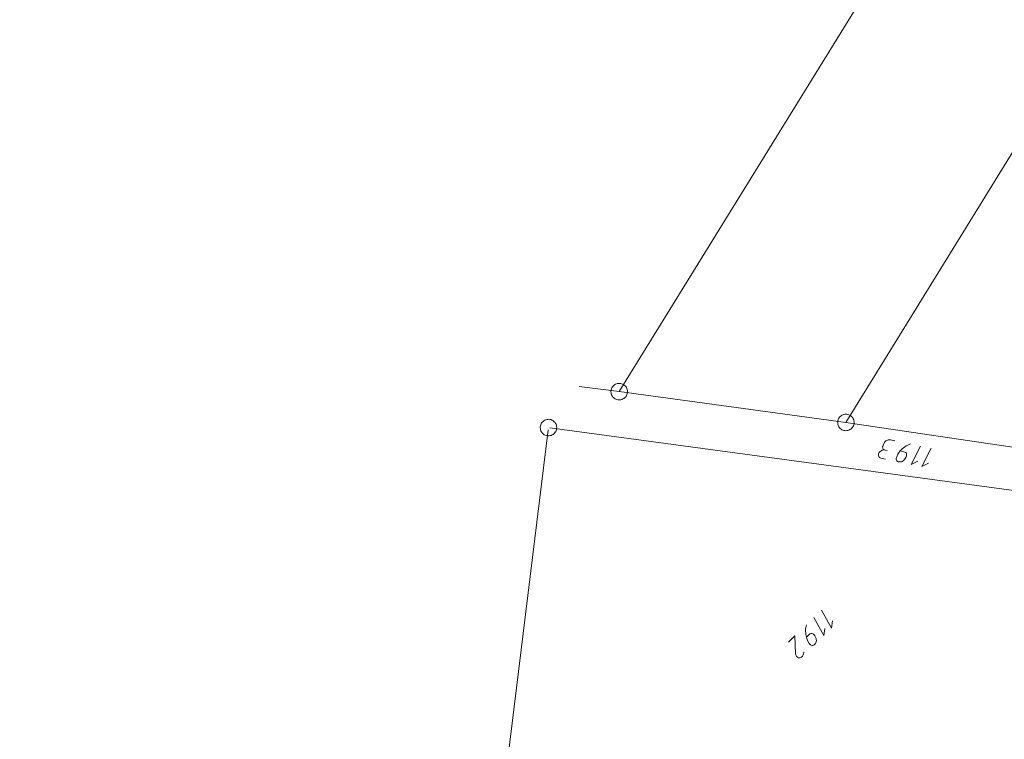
# Model space of a CAD drawing. Header units: metres. Extents: x 3425540 to 3446143, y 5432760 to 5444637.
# Tile 29 of 256: x 3435250 to 3435340, y 5438143 to 5438208. Entities that reach past the tile are written whole.
import ezdxf

# ---------------------------------------------------------------- set-up
doc = ezdxf.new("R2010")
doc.units = ezdxf.units.M
doc.layers.add('B_Flurgrenzen', color=9, linetype='Continuous', lineweight=18)
doc.layers.add('B_Gleisachse', color=9, linetype='Continuous', lineweight=25)

msp = doc.modelspace()

# ---------------------------------------------------------------- linework, layer by layer
at = {"layer": 'B_Flurgrenzen'}
for p, q in [((3435325.299, 5438171.721), (3435393.618, 5438282.564)), ((3435304.739, 5438174.515), (3435330.837, 5438216.79)), ((3435304.739, 5438174.515), (3435301.109, 5438174.994)), ((3435325.299, 5438171.721), (3435304.739, 5438174.515)), ((3435342.326, 5438169.181), (3435325.299, 5438171.721)), ((3435298.299, 5438171.042), (3435293.123, 5438128.99)), ((3435359.908, 5438162.911), (3435298.439, 5438171.24))]:
    msp.add_line(p, q, dxfattribs=at)
for points in [[(3435305.46, 5438174.721), (3435305.428, 5438174.811), (3435305.387, 5438174.891), (3435305.333, 5438174.974), (3435305.27, 5438175.042), (3435305.198, 5438175.101), (3435305.12, 5438175.159), (3435305.04, 5438175.203), (3435304.951, 5438175.233), (3435304.859, 5438175.256), (3435304.766, 5438175.26), (3435304.674, 5438175.258), (3435304.58, 5438175.244), (3435304.489, 5438175.218), (3435304.401, 5438175.18), (3435304.323, 5438175.133), (3435304.246, 5438175.081), (3435304.179, 5438175.012), (3435304.12, 5438174.94), (3435304.075, 5438174.86), (3435304.04, 5438174.77), (3435304.01, 5438174.681), (3435303.993, 5438174.591), (3435303.99, 5438174.492), (3435303.998, 5438174.402), (3435304.018, 5438174.309), (3435304.049, 5438174.22), (3435304.091, 5438174.14), (3435304.145, 5438174.057), (3435304.208, 5438173.989), (3435304.28, 5438173.93), (3435304.358, 5438173.872), (3435304.438, 5438173.827), (3435304.527, 5438173.797), (3435304.619, 5438173.775), (3435304.712, 5438173.771), (3435304.804, 5438173.772), (3435304.898, 5438173.787), (3435304.989, 5438173.813), (3435305.077, 5438173.85), (3435305.155, 5438173.897), (3435305.232, 5438173.95), (3435305.299, 5438174.018), (3435305.358, 5438174.09), (3435305.403, 5438174.171), (3435305.438, 5438174.261), (3435305.468, 5438174.349), (3435305.485, 5438174.44), (3435305.488, 5438174.539), (3435305.48, 5438174.629), (3435305.46, 5438174.721)], [(3435325.874, 5438172.202), (3435325.809, 5438172.271), (3435325.738, 5438172.328), (3435325.655, 5438172.381), (3435325.57, 5438172.418), (3435325.48, 5438172.443), (3435325.386, 5438172.464), (3435325.294, 5438172.472), (3435325.201, 5438172.464), (3435325.108, 5438172.447), (3435325.021, 5438172.413), (3435324.938, 5438172.374), (3435324.858, 5438172.323), (3435324.785, 5438172.262), (3435324.72, 5438172.192), (3435324.667, 5438172.118), (3435324.618, 5438172.038), (3435324.585, 5438171.949), (3435324.56, 5438171.859), (3435324.552, 5438171.767), (3435324.556, 5438171.67), (3435324.565, 5438171.577), (3435324.586, 5438171.488), (3435324.624, 5438171.396), (3435324.667, 5438171.317), (3435324.723, 5438171.24), (3435324.788, 5438171.172), (3435324.859, 5438171.115), (3435324.942, 5438171.062), (3435325.027, 5438171.025), (3435325.117, 5438171), (3435325.211, 5438170.979), (3435325.303, 5438170.971), (3435325.396, 5438170.979), (3435325.489, 5438170.996), (3435325.576, 5438171.03), (3435325.659, 5438171.069), (3435325.739, 5438171.12), (3435325.812, 5438171.181), (3435325.877, 5438171.25), (3435325.93, 5438171.325), (3435325.979, 5438171.405), (3435326.012, 5438171.494), (3435326.037, 5438171.584), (3435326.045, 5438171.676), (3435326.041, 5438171.772), (3435326.033, 5438171.865), (3435326.011, 5438171.955), (3435325.973, 5438172.047), (3435325.93, 5438172.126), (3435325.874, 5438172.202)], [(3435298.445, 5438171.995), (3435298.351, 5438172.005), (3435298.26, 5438172.001), (3435298.162, 5438171.987), (3435298.074, 5438171.96), (3435297.99, 5438171.919), (3435297.905, 5438171.873), (3435297.83, 5438171.819), (3435297.765, 5438171.752), (3435297.706, 5438171.678), (3435297.662, 5438171.595), (3435297.625, 5438171.512), (3435297.598, 5438171.42), (3435297.583, 5438171.327), (3435297.58, 5438171.232), (3435297.589, 5438171.141), (3435297.604, 5438171.048), (3435297.637, 5438170.959), (3435297.678, 5438170.875), (3435297.731, 5438170.801), (3435297.798, 5438170.73), (3435297.865, 5438170.665), (3435297.94, 5438170.611), (3435298.029, 5438170.567), (3435298.113, 5438170.535), (3435298.206, 5438170.515), (3435298.3, 5438170.505), (3435298.39, 5438170.509), (3435298.488, 5438170.523), (3435298.576, 5438170.55), (3435298.661, 5438170.591), (3435298.746, 5438170.637), (3435298.82, 5438170.69), (3435298.885, 5438170.758), (3435298.945, 5438170.832), (3435298.988, 5438170.915), (3435299.025, 5438170.998), (3435299.052, 5438171.09), (3435299.067, 5438171.183), (3435299.071, 5438171.278), (3435299.061, 5438171.369), (3435299.046, 5438171.462), (3435299.013, 5438171.551), (3435298.973, 5438171.635), (3435298.919, 5438171.709), (3435298.853, 5438171.78), (3435298.785, 5438171.845), (3435298.71, 5438171.899), (3435298.622, 5438171.943), (3435298.537, 5438171.974), (3435298.445, 5438171.995)], [(3435329.058, 5438169.176), (3435328.85, 5438169.219), (3435328.784, 5438169.247), (3435328.745, 5438169.269), (3435328.695, 5438169.309), (3435328.662, 5438169.359), (3435328.643, 5438169.406), (3435328.626, 5438169.467), (3435328.624, 5438169.526), (3435328.636, 5438169.581), (3435328.667, 5438169.662), (3435328.765, 5438169.858), (3435328.81, 5438169.936), (3435328.866, 5438169.997), (3435328.936, 5438170.055), (3435329.017, 5438170.096), (3435329.064, 5438170.115), (3435329.142, 5438170.142), (3435329.231, 5438170.153), (3435329.345, 5438170.144), (3435329.734, 5438170.064)], [(3435330.223, 5438169.138), (3435330.57, 5438169.066), (3435330.65, 5438169.035), (3435330.728, 5438168.99), (3435330.764, 5438168.953), (3435330.794, 5438168.889), (3435330.81, 5438168.828), (3435330.81, 5438168.756), (3435330.792, 5438168.672), (3435330.761, 5438168.592), (3435330.691, 5438168.462), (3435330.623, 5438168.346), (3435330.567, 5438168.285), (3435330.498, 5438168.227), (3435330.417, 5438168.186), (3435330.339, 5438168.158), (3435330.277, 5438168.142), (3435330.219, 5438168.14), (3435330.119, 5438168.146), (3435330.05, 5438168.16), (3435329.983, 5438168.188), (3435329.922, 5438168.244), (3435329.878, 5438168.311), (3435329.865, 5438168.387), (3435329.865, 5438168.459), (3435329.88, 5438168.528), (3435329.911, 5438168.609), (3435330.015, 5438168.833), (3435330.082, 5438168.949), (3435330.144, 5438169.038), (3435330.223, 5438169.138), (3435330.315, 5438169.234), (3435330.404, 5438169.317), (3435330.511, 5438169.411), (3435330.648, 5438169.513), (3435330.782, 5438169.601), (3435330.913, 5438169.675), (3435331.041, 5438169.735), (3435331.15, 5438169.771)], [(3435331.826, 5438168.213), (3435331.229, 5438167.916), (3435332.08, 5438169.579)], [(3435328.884, 5438168.401), (3435328.481, 5438168.484), (3435328.401, 5438168.515), (3435328.362, 5438168.538), (3435328.326, 5438168.574), (3435328.293, 5438168.625), (3435328.274, 5438168.672), (3435328.258, 5438168.733), (3435328.255, 5438168.792), (3435328.272, 5438168.875), (3435328.301, 5438168.941), (3435328.326, 5438168.994), (3435328.382, 5438169.055), (3435328.452, 5438169.113), (3435328.519, 5438169.157), (3435328.6, 5438169.198), (3435328.647, 5438169.217), (3435328.75, 5438169.225), (3435328.85, 5438169.219)], [(3435332.784, 5438168.015), (3435332.187, 5438167.718), (3435333.037, 5438169.381)], [(3435324.088, 5438153.723), (3435323.997, 5438153.062), (3435323.101, 5438154.7)], [(3435323.385, 5438153.042), (3435323.295, 5438152.382), (3435322.398, 5438154.02)], [(3435321.719, 5438152.236), (3435321.973, 5438152.483), (3435322.044, 5438152.532), (3435322.125, 5438152.571), (3435322.175, 5438152.58), (3435322.245, 5438152.569), (3435322.305, 5438152.548), (3435322.365, 5438152.507), (3435322.424, 5438152.446), (3435322.473, 5438152.375), (3435322.541, 5438152.243), (3435322.599, 5438152.122), (3435322.618, 5438152.042), (3435322.626, 5438151.951), (3435322.615, 5438151.861), (3435322.594, 5438151.781), (3435322.573, 5438151.722), (3435322.542, 5438151.672), (3435322.481, 5438151.593), (3435322.43, 5438151.543), (3435322.369, 5438151.504), (3435322.288, 5438151.486), (3435322.208, 5438151.487), (3435322.139, 5438151.518), (3435322.079, 5438151.559), (3435322.03, 5438151.61), (3435321.981, 5438151.681), (3435321.854, 5438151.893), (3435321.796, 5438152.015), (3435321.757, 5438152.115), (3435321.719, 5438152.236), (3435321.691, 5438152.367), (3435321.673, 5438152.488), (3435321.655, 5438152.628), (3435321.647, 5438152.799), (3435321.65, 5438152.959), (3435321.662, 5438153.109), (3435321.685, 5438153.249), (3435321.716, 5438153.359)], [(3435321.477, 5438150.897), (3435321.476, 5438150.837), (3435321.455, 5438150.737), (3435321.423, 5438150.647), (3435321.382, 5438150.568), (3435321.351, 5438150.518), (3435321.3, 5438150.449), (3435321.269, 5438150.419), (3435321.219, 5438150.39), (3435321.148, 5438150.361), (3435321.078, 5438150.352), (3435321.018, 5438150.353), (3435320.958, 5438150.374), (3435320.908, 5438150.405), (3435320.869, 5438150.445), (3435320.82, 5438150.516), (3435320.791, 5438150.567), (3435320.762, 5438150.638), (3435320.743, 5438150.738), (3435320.678, 5438152.353), (3435320.098, 5438151.791)]]:
    msp.add_lwpolyline(points, dxfattribs=at)
at = {"layer": 'B_Gleisachse'}
msp.add_arc((3433791.876, 5439270.145), 1945.983, 317.195442, 329.322481, dxfattribs=at)

doc.saveas('drawing.dxf')
